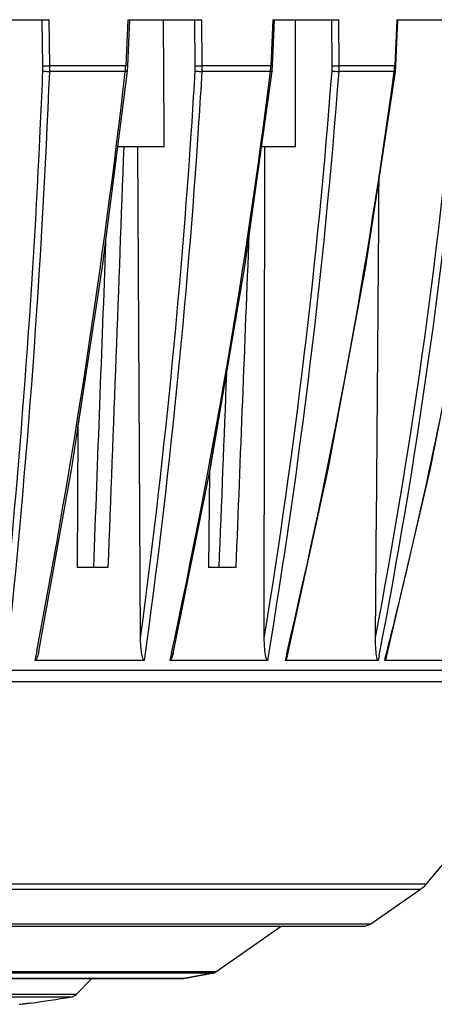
# Model space of a CAD drawing. Header units: millimetres. Extents: x 19266 to 21235, y -89 to 1237.
# Tile 29 of 74: x 19661 to 19703, y 668 to 769. Entities that reach past the tile are written whole.
import ezdxf

# ---------------------------------------------------------------- set-up
doc = ezdxf.new("R2010")
doc.units = ezdxf.units.MM
doc.header["$LTSCALE"] = 16.335
doc.layers.get('0').update_dxf_attribs({"linetype": 'CONTINUOUS'})
doc.layers.add('02___PRT_ALL_AXES', color=7, linetype='CONTINUOUS')

msp = doc.modelspace()

# ---------------------------------------------------------------- linework, layer by layer
at = {"color": 7, "linetype": 'Continuous'}
for p, q in [((19655.752, 768.663), (19664.007, 768.663)), ((19663.389, 763.943), (19663.311, 768.663)), ((19664.086, 763.947), (19664.007, 768.663)), ((19672.052, 768.663), (19671.843, 763.947)), ((19672.051, 763.938), (19672.261, 768.663)), ((19672.052, 768.663), (19679.615, 768.663)), ((19678.953, 763.943), (19678.901, 768.663)), ((19679.667, 763.947), (19679.615, 768.663)), ((19686.889, 768.663), (19686.681, 763.947)), ((19686.839, 763.938), (19687.047, 768.663)), ((19686.889, 768.663), (19693.63, 768.663)), ((19692.937, 763.943), (19692.911, 768.663)), ((19693.655, 763.947), (19693.63, 768.663)), ((19699.53, 768.663), (19699.326, 763.947)), ((19699.441, 763.939), (19699.645, 768.663)), ((19699.53, 768.663), (19706.25, 768.663)), ((19671.843, 763.947), (19664.086, 763.947)), ((19672.051, 763.938), (19671.843, 763.947)), ((19672.008, 763.392), (19672.051, 763.935)), ((19686.681, 763.947), (19679.667, 763.947)), ((19686.806, 763.504), (19686.839, 763.938)), ((19699.326, 763.947), (19693.655, 763.947)), ((19699.392, 763.382), (19699.441, 763.936)), ((19671.799, 763.379), (19664.077, 763.379)), ((19686.635, 763.379), (19679.652, 763.379)), ((19686.793, 763.387), (19686.806, 763.504)), ((19699.277, 763.379), (19693.634, 763.379)), ((19675.779, 755.663), (19671.026, 755.663)), ((19673.357, 705.5), (19673.079, 755.663)), ((19689.188, 755.663), (19685.71, 755.663)), ((19685.999, 705.5), (19686.051, 755.663)), ((19666.95, 726.983), (19667.895, 733.145)), ((19680.477, 722.799), (19682.134, 732.514)), ((19666.95, 726.98), (19666.886, 712.663)), ((19680.389, 722.362), (19680.477, 722.799)), ((19680.389, 722.366), (19680.296, 712.663)), ((19670.06, 712.663), (19666.886, 712.663)), ((19683.124, 712.663), (19680.296, 712.663)), ((19662.751, 704.131), (19662.568, 703.183)), ((19676.521, 703.905), (19676.364, 703.183)), ((19688.257, 703.712), (19688.132, 703.183)), ((19697.734, 703.659), (19697.642, 703.183)), ((19698.307, 703.183), (19698.399, 703.548)), ((19673.767, 703.183), (19662.568, 703.183)), ((19686.346, 703.183), (19676.364, 703.183)), ((19697.642, 703.183), (19688.132, 703.183)), ((19706.871, 703.183), (19698.307, 703.183)), ((19720.531, 702.131), (19452.542, 702.131)), ((19719.932, 700.987), (19453.141, 700.987)), ((19702.561, 680.333), (19719.932, 700.987)), ((19470.512, 680.333), (19702.561, 680.333)), ((19471.096, 679.8), (19701.976, 679.8)), ((19696.892, 676.269), (19701.976, 679.8)), ((19476.181, 676.269), (19696.892, 676.269)), ((19477.168, 676.001), (19696.036, 676.001)), ((19681.057, 671.36), (19687.74, 676.001)), ((19681.057, 671.36), (19492.016, 671.36)), ((19680.666, 671.198), (19681.057, 671.36)), ((19680.666, 671.198), (19492.406, 671.198)), ((19495.297, 670.677), (19677.776, 670.677)), ((19677.601, 670.662), (19495.471, 670.662)), ((19668.385, 670.662), (19666.768, 669.045)), ((19677.776, 670.677), (19677.601, 670.662)), ((19680.666, 671.198), (19677.776, 670.677)), ((19666.768, 669.045), (19506.305, 669.045)), ((19666.213, 668.763), (19506.86, 668.763))]:
    msp.add_line(p, q, dxfattribs=at)
for points in [[(19662.955, 704.098), (19666.321, 722.873), (19669.473, 743.447), (19672.008, 763.392)], [(19676.675, 703.875), (19680.489, 722.863), (19683.997, 743.44), (19686.793, 763.387)], [(19688.369, 703.688), (19692.573, 722.854), (19696.38, 743.432), (19699.392, 763.382)], [(19698.476, 703.529), (19702.982, 722.782), (19707.027, 743.36), (19710.217, 763.379)]]:
    msp.add_lwpolyline(points, dxfattribs=at)
for centre, radius, start, end in [((19654.496, 763.795), 8.894, 357.65989, 0.95534), ((19654.258, 763.812), 9.829, 357.47293, 0.78645), ((19663.601, 764.29), 8.249, 355.63564, 357.6214), ((19671.642, 763.861), 7.312, 356.63008, 0.63973), ((19671.575, 763.879), 8.093, 356.46017, 0.48593), ((19679.589, 764.242), 7.099, 355.31518, 357.623), ((19686.633, 763.909), 6.303, 355.65934, 0.31247), ((19686.672, 763.926), 6.984, 355.50941, 0.17641), ((19693.005, 764.206), 6.326, 355.06823, 357.6581), ((18729.418, 801.156), 935.423, 353.98802, 357.685494), ((18880.74, 853.877), 796.219, 349.159764, 353.473683), ((18699.627, 802.943), 964.565, 357.336121, 357.652332), ((19663.653, 764.286), 8.196, 353.65015, 355.63651), ((19001.4, 849.312), 690.602, 347.845322, 352.85206), ((18885.715, 810.257), 794.607, 356.243745, 356.621643), ((18885.497, 810.201), 795.534, 356.248413, 356.625837), ((19023.082, 814.066), 671.748, 350.699183, 355.677088), ((19023.704, 813.951), 671.836, 350.510121, 355.683028), ((19679.62, 764.239), 7.067, 353.01013, 355.31588), ((19085.388, 845.908), 619.412, 346.728454, 352.343263), ((19100.698, 818.963), 607.357, 349.234172, 354.754005), ((19100.985, 818.911), 607.777, 349.068918, 354.757639), ((19693.022, 764.204), 6.31, 352.48409, 355.06868), ((18730.807, 801.126), 933.335, 354.119352, 357.358588), ((18907.988, 808.476), 772.265, 352.337214, 356.267386), ((18908.715, 808.33), 772.244, 352.174442, 356.274244), ((19148.345, 842.472), 567.327, 346.71344, 348.44658), ((19149.81, 842.131), 565.823, 346.57274, 346.71303), ((19150.676, 841.922), 564.932, 345.82169, 346.5729), ((19700.265, 682.264), 3, 304.7773, 319.93459), ((19696.036, 677.501), 1.5, 270, 304.7773), ((19680.487, 672.181), 1, 280.36199, 304.7773), ((19586.536, 1185.996), 523.333, 280.04042, 280.36199), ((19586.536, 1185.996), 523.333, 278.30635, 278.75722), ((19666.06, 669.752), 1, 278.75722, 315)]:
    msp.add_arc(centre, radius, start, end, dxfattribs=at)
for points in [[(19675.779, 755.663), (19675.754, 759.996), (19675.73, 764.329), (19675.704, 768.663)], [(19689.188, 755.663), (19689.192, 759.996), (19689.195, 764.329), (19689.198, 768.663)], [(19670.06, 712.663), (19670.6, 726.996), (19671.14, 741.329), (19671.679, 755.663)], [(19697.365, 705.512), (19697.49, 721.132), (19697.611, 736.752), (19697.73, 752.372)], [(19683.124, 712.663), (19683.571, 724.028), (19684.017, 735.393), (19684.462, 746.759)], [(19669.79, 745.938), (19669.372, 734.846), (19668.955, 723.755), (19668.537, 712.663)], [(19682.134, 732.514), (19681.875, 725.897), (19681.615, 719.28), (19681.355, 712.663)]]:
    msp.add_open_spline(points, degree=3, dxfattribs=at)
for points, knots in [([(19663.389, 763.943), (19663.492, 763.937), (19663.725, 763.938), (19663.957, 763.942), (19664.086, 763.947)], [0, 0, 0, 0, 0.447036, 1, 1, 1, 1]), ([(19678.953, 763.943), (19679.066, 763.938), (19679.305, 763.937), (19679.543, 763.942), (19679.667, 763.947)], [0, 0, 0, 0, 0.4757123, 1, 1, 1, 1]), ([(19686.839, 763.938), (19686.84, 763.939), (19686.834, 763.938), (19686.828, 763.94), (19686.814, 763.94), (19686.788, 763.942), (19686.742, 763.944), (19686.703, 763.946), (19686.681, 763.947)], [0, 0, 0, 0, 0.0165697, 0.0659964, 0.1482695, 0.2627035, 0.5798129, 1, 1, 1, 1]), ([(19692.937, 763.943), (19692.992, 763.941), (19693.231, 763.936), (19693.471, 763.938), (19693.655, 763.947)], [0, 0, 0, 0, 0.2309903, 1, 1, 1, 1]), ([(19699.441, 763.939), (19699.442, 763.941), (19699.425, 763.938), (19699.409, 763.944), (19699.37, 763.944), (19699.343, 763.946), (19699.326, 763.947)], [0, 0, 0, 0, 0.0661439, 0.2616047, 0.5767531, 1, 1, 1, 1]), ([(19663.383, 763.432), (19663.483, 763.403), (19663.717, 763.381), (19663.949, 763.373), (19664.077, 763.379)], [0, 0, 0, 0, 0.4490534, 1, 1, 1, 1]), ([(19672.008, 763.392), (19672.008, 763.386), (19671.982, 763.38), (19671.946, 763.377), (19671.878, 763.376), (19671.828, 763.378), (19671.799, 763.379)], [0, 0, 0, 0, 0.0821163, 0.2806807, 0.5935809, 1, 1, 1, 1]), ([(19678.941, 763.432), (19679.052, 763.406), (19679.29, 763.382), (19679.528, 763.373), (19679.652, 763.379)], [0, 0, 0, 0, 0.4770968, 1, 1, 1, 1]), ([(19686.793, 763.387), (19686.792, 763.383), (19686.773, 763.379), (19686.746, 763.376), (19686.694, 763.376), (19686.657, 763.378), (19686.635, 763.379)], [0, 0, 0, 0, 0.0797741, 0.2767458, 0.5885849, 1, 1, 1, 1]), ([(19692.919, 763.432), (19693.037, 763.408), (19693.276, 763.383), (19693.515, 763.372), (19693.634, 763.379)], [0, 0, 0, 0, 0.5044572, 1, 1, 1, 1]), ([(19699.392, 763.382), (19699.392, 763.379), (19699.377, 763.377), (19699.358, 763.376), (19699.321, 763.377), (19699.293, 763.378), (19699.277, 763.379)], [0, 0, 0, 0, 0.0774146, 0.2730829, 0.5839732, 1, 1, 1, 1]), ([(19673.767, 703.183), (19673.725, 703.183), (19673.654, 703.263), (19673.584, 703.43), (19673.517, 703.673), (19673.463, 703.969), (19673.423, 704.271), (19673.394, 704.577), (19673.367, 704.986), (19673.358, 705.294), (19673.357, 705.5)], [0, 0, 0, 0, 0.0516346, 0.1109361, 0.2346355, 0.3606996, 0.4877578, 0.6153777, 0.7433614, 1, 1, 1, 1]), ([(19686.346, 703.183), (19686.307, 703.183), (19686.246, 703.268), (19686.202, 703.385), (19686.162, 703.527), (19686.121, 703.72), (19686.083, 703.969), (19686.049, 704.272), (19686.026, 704.577), (19686.004, 704.986), (19685.998, 705.294), (19685.999, 705.5)], [0, 0, 0, 0, 0.0479954, 0.1063315, 0.1674641, 0.2298087, 0.3562727, 0.4840088, 0.6124568, 0.7413606, 1, 1, 1, 1]), ([(19697.642, 703.183), (19697.626, 703.183), (19697.594, 703.209), (19697.556, 703.279), (19697.521, 703.389), (19697.49, 703.528), (19697.456, 703.724), (19697.426, 703.974), (19697.4, 704.277), (19697.382, 704.584), (19697.366, 704.996), (19697.363, 705.305), (19697.365, 705.512)], [0, 0, 0, 0, 0.0198874, 0.0451927, 0.1024968, 0.1632869, 0.225577, 0.3523456, 0.4806633, 0.6098413, 0.7395654, 1, 1, 1, 1]), ([(19662.955, 704.098), (19662.939, 704.011), (19662.902, 703.84), (19662.834, 703.588), (19662.757, 703.383), (19662.677, 703.242), (19662.606, 703.183), (19662.568, 703.183)], [0, 0, 0, 0, 0.2573876, 0.5134919, 0.7661881, 0.8886331, 1, 1, 1, 1]), ([(19676.675, 703.875), (19676.66, 703.808), (19676.629, 703.676), (19676.572, 703.482), (19676.51, 703.327), (19676.445, 703.223), (19676.392, 703.183), (19676.364, 703.183)], [0, 0, 0, 0, 0.2621724, 0.5218326, 0.7751162, 0.8949071, 1, 1, 1, 1]), ([(19688.369, 703.688), (19688.358, 703.638), (19688.333, 703.539), (19688.286, 703.393), (19688.236, 703.272), (19688.172, 703.183), (19688.132, 703.183)], [0, 0, 0, 0, 0.2704792, 0.5363646, 0.7911431, 1, 1, 1, 1]), ([(19698.476, 703.529), (19698.458, 703.458), (19698.427, 703.354), (19698.377, 703.239), (19698.333, 703.183), (19698.307, 703.183)], [0, 0, 0, 0, 0.5524893, 0.8057195, 1, 1, 1, 1])]:
    msp.add_open_spline(points, degree=3, knots=knots, dxfattribs=at)
at = {"layer": '02___PRT_ALL_AXES', "color": 7, "linetype": 'Continuous'}
for p, q in [((19660.976, 668.029), (19661.026, 668.036)), ((19662.137, 668.174), (19662.142, 668.173))]:
    msp.add_line(p, q, dxfattribs=at)
msp.add_open_spline([(19661.026, 668.036), (19661.172, 668.055), (19661.432, 668.089), (19661.768, 668.134), (19661.992, 668.158), (19662.102, 668.174), (19662.137, 668.174)], degree=3, knots=[0, 0, 0, 0, 0.3952747, 0.702934, 0.9079515, 1, 1, 1, 1], dxfattribs=at)

doc.saveas('drawing.dxf')
